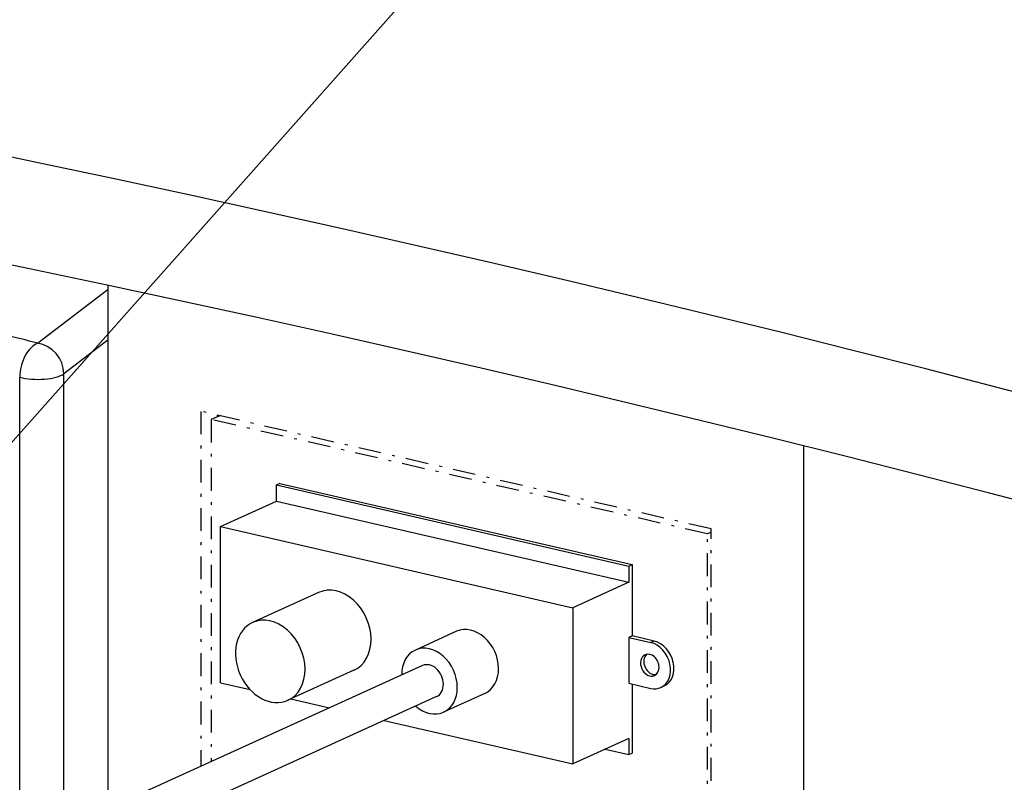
# Model space of a CAD drawing. Extents: x -4471 to 629, y 1975 to 5538.
# Tile 37 of 41: x -1101 to -928, y 4133 to 4267. Entities that reach past the tile are written whole.
import ezdxf

# ---------------------------------------------------------------- set-up
doc = ezdxf.new("R2010")
doc.units = 0
doc.header["$MEASUREMENT"] = 0
doc.linetypes.add('DASHDOT', pattern=[8.5, 4, -2, 0.5, -2])
doc.layers.get('0').update_dxf_attribs({"linetype": 'CONTINUOUS'})
doc.layers.add('LE_MIDDLE', color=7, linetype='CONTINUOUS')
doc.layers.add('LE_RED', color=1, linetype='CONTINUOUS')

msp = doc.modelspace()

# ---------------------------------------------------------------- linework, layer by layer
for p, q in [((-1097.56, 4209.92), (-1085.15, 4219.41)), ((-1085.15, 4128.21), (-1085.15, 4220.09)), ((-1085.15, 4210.53), (-1092.96, 4204.56)), ((-1100.71, 4121.14), (-1100.71, 4203.94)), ((-1092.96, 4124.66), (-1092.96, 4204.56)), ((-962.97, 3719.38), (-962.97, 4191.9)), ((-1055.01, 4185.3), (-1055.59, 4185.03)), ((-1055.59, 4182.19), (-1055.59, 4185.03)), ((-1055.59, 4185.03), (-993.69, 4170.76)), ((-1055.01, 4185.3), (-993.11, 4171.02)), ((-1065.45, 4177.71), (-1055.59, 4182.19)), ((-1055.59, 4182.19), (-993.69, 4167.92)), ((-993.69, 4170.76), (-993.11, 4171.02)), ((-993.11, 4171.02), (-993.11, 4158.49)), ((-993.11, 4158.49), (-993.69, 4158.22)), ((-989.24, 4157.6), (-993.11, 4158.49)), ((-993.69, 4158.22), (-993.69, 4150.18)), ((-989.24, 4157.6), (-989.82, 4157.33)), ((-1029.96, 4153.29), (-1182.21, 4084.1)), ((-1065.45, 4150.27), (-1060.25, 4149.07)), ((-993.69, 4150.18), (-989.82, 4149.29)), ((-993.11, 4150.05), (-993.11, 4137.91)), ((-987.48, 4149.71), (-988.06, 4149.44)), ((-1018.99, 4148.39), (-1026.24, 4145.09)), ((-1027.48, 4147.83), (-1179.73, 4078.63)), ((-1053.09, 4147.42), (-1046.31, 4145.86)), ((-1036.69, 4143.64), (-1003.55, 4136)), ((-993.69, 4140.48), (-1003.55, 4136)), ((-997.83, 4138.6), (-993.69, 4137.65))]:
    msp.add_line(p, q)
for points in [[(-1065.45, 4150.27), (-1065.45, 4177.71), (-1003.55, 4163.44), (-1003.55, 4136)], [(-993.69, 4170.76), (-993.69, 4167.92), (-1003.55, 4163.44)], [(-1048.19, 4166.13), (-1059.8, 4160.85)], [(-1023.95, 4159.31), (-1031.2, 4156.02)], [(-993.69, 4158.22), (-989.82, 4157.33)], [(-1041.99, 4152.47), (-1053.59, 4147.2)], [(-993.69, 4140.48), (-993.69, 4137.65), (-993.11, 4137.91)]]:
    msp.add_lwpolyline(points)
for centre, major_axis, ratio, start_param, end_param in [((-2207.53, 3687.64), (2040, 0), 0.323677, 0.503466, 2.534813), ((-2207.53, 3687.64), (2372, 0), 0.323677, 0.690106, 1.058281), ((-2207.53, 3687.64), (2370, 0), 0.323677, 0.689084, 1.057806), ((-2207.53, 3687.64), (2370, 0), 0.323677, 0.689084, 1.057806), ((-2207.53, 3668.71), (2040, 0), 0.323677, 0.504763, 2.533775), ((-1163.73, 4183.54), (105, 0), 0.323677, 0.889013, 1.031777), ((-1097.56, 4205.19), (-1.27, -4.84), 0.596255, 3.55659, 5.127387), ((-1097.56, 4205.19), (3.04, -3.97), 0.871211, 0.85085, 2.421646), ((-1097.56, 4205.19), (5, 0), 0.323677, 4.030605, 5.882463), ((-1045.09, 4159.3), (3.1, -6.83), 0.770676, 0, 3.141593), ((-1056.69, 4154.03), (3.1, -6.83), 0.770676, 0, 3.141593), ((-1056.69, 4154.03), (3.1, -6.83), 0.770676, 3.141593, 6.283185), ((-1021.47, 4153.85), (2.48, -5.46), 0.770676, 6.283185, 9.424778), ((-1028.72, 4150.56), (2.48, -5.46), 0.770676, 6.283185, 9.424778), ((-989.82, 4153.31), (1.76, -3.87), 0.770676, 6.283185, 8.891979), ((-989.24, 4153.58), (1.76, -3.87), 0.770676, 6.283185, 8.891979), ((-1028.72, 4150.56), (2.48, -5.46), 0.770676, 3.141593, 4.18879), ((-990.02, 4153.36), (0.83, -1.82), 0.770676, 3.141593, 6.283185), ((-989.44, 4153.62), (0.83, -1.82), 0.770676, 3.349804, 6.074973), ((-990.02, 4153.36), (0.83, -1.82), 0.770676, 6.283185, 9.424778), ((-1028.72, 4150.56), (1.24, -2.73), 0.770676, 6.283185, 9.424778), ((-989.82, 4153.31), (1.76, -3.87), 0.770676, 5.750386, 6.283185), ((-1028.72, 4150.56), (2.48, -5.46), 0.770676, 5.235988, 6.283185)]:
    msp.add_ellipse(centre, major_axis=major_axis, ratio=ratio, start_param=start_param, end_param=end_param)
at = {"layer": 'LE_MIDDLE', "color": 1, "linetype": 'DASHDOT'}
msp.add_line((-1068.86, 4197.95), (-1068.86, 4135.61), dxfattribs=at)
at = {"layer": 'LE_MIDDLE', "linetype": 'DASHDOT'}
for p, q in [((-1065.57, 4197.19), (-1067.06, 4196.51)), ((-1067.06, 4196.51), (-1067.06, 4136.43)), ((-979.26, 4176.71), (-979.9, 4176.42))]:
    msp.add_line(p, q, dxfattribs=at)
at = {"layer": 'LE_MIDDLE', "color": 1, "linetype": 'DASHDOT'}
msp.add_lwpolyline([(-1068.86, 3762.71), (-979.26, 3742.06), (-979.26, 4177.29), (-1068.86, 4197.95)], dxfattribs=at)
at = {"layer": 'LE_MIDDLE', "linetype": 'DASHDOT'}
msp.add_lwpolyline([(-1067.06, 3764.11), (-979.9, 3744.02), (-979.9, 4176.42), (-1067.06, 4196.51)], dxfattribs=at)
at = {"layer": 'LE_RED'}
for p, q in [((-1206.35, 4075.19), (-533.49, 4832.69)), ((-1065.96, 4197.01), (-1065.96, 4197.28))]:
    msp.add_line(p, q, dxfattribs=at)

doc.saveas('drawing.dxf')
